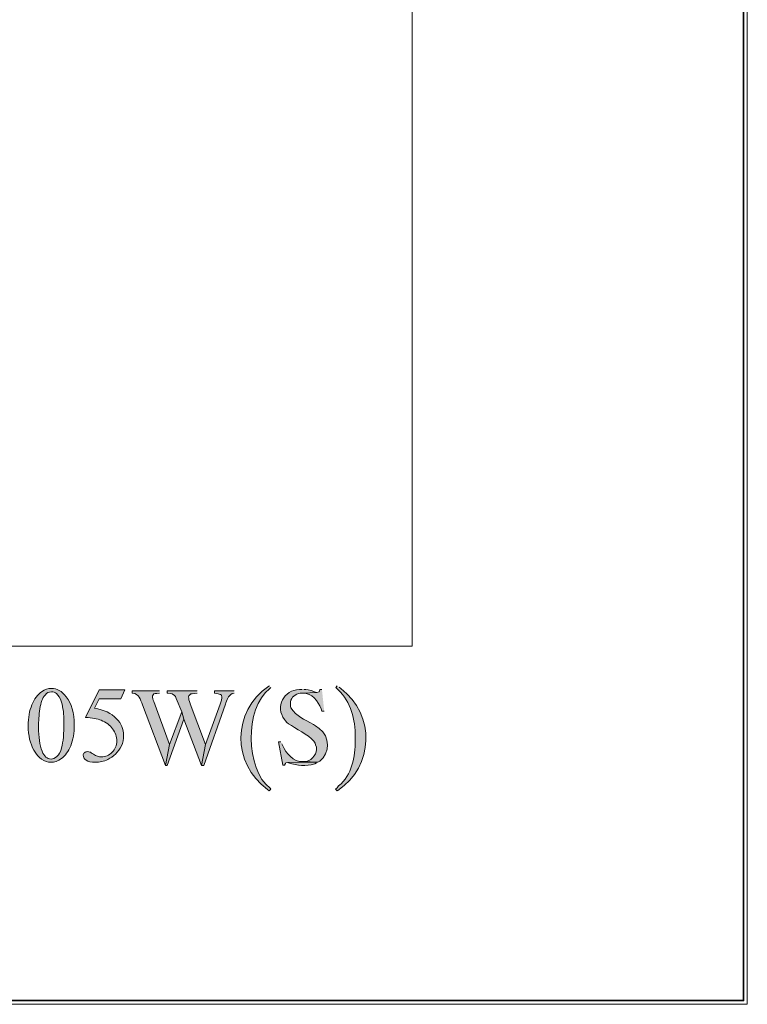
# Model space of a CAD drawing. Header units: inches. Extents: x 1352 to 2050, y -1711 to -1289.
# Tile 119 of 256: x 2015 to 2050, y -1710 to -1664. Entities that reach past the tile are written whole.
import ezdxf

# ---------------------------------------------------------------- set-up
doc = ezdxf.new("R2010")
doc.units = ezdxf.units.IN
doc.header["$MEASUREMENT"] = 0
doc.layers.add('图层 1', color=7, linetype='Continuous')

# ---------------------------------------------------------------- blocks, each defined once
blk = doc.blocks.new('block 10')
at = {"layer": '图层 1', "lineweight": 0}
blk.add_lwpolyline([(1754.306, -1289.756), (2049.659, -1289.756), (2049.659, -1710.267), (1754.306, -1710.267), (1754.306, -1289.756)], dxfattribs=at)
blk = doc.blocks.new('block 13')
at = {"layer": '图层 1', "lineweight": 0}
blk.add_lwpolyline([(1754.306, -1289.756), (2049.659, -1289.756), (2049.659, -1710.267), (1754.306, -1710.267), (1754.306, -1289.756)], dxfattribs=at)
at = {"layer": '图层 1', "color": 250, "lineweight": 35, "true_color": 0x221814}
blk.add_lwpolyline([(1754.482, -1289.932), (2049.482, -1289.932), (2049.482, -1710.09), (1754.482, -1710.09), (1754.482, -1289.932)], dxfattribs=at)
blk = doc.blocks.new('block 14')
at = {"layer": '图层 1', "lineweight": 0}
blk.add_lwpolyline([(1754.306, -1289.756), (2049.659, -1289.756), (2049.659, -1710.267), (1754.306, -1710.267), (1754.306, -1289.756)], dxfattribs=at)
blk = doc.blocks.new('block 15')
at = {"layer": '图层 1', "lineweight": 0}
blk.add_lwpolyline([(1754.306, -1289.756), (2049.659, -1289.756), (2049.659, -1710.267), (1754.306, -1710.267), (1754.306, -1289.756)], dxfattribs=at)
blk = doc.blocks.new('block 16')
at = {"layer": '图层 1', "true_color": 0x221814}
h = blk.add_hatch(color=250, dxfattribs=at)
edge = h.paths.add_edge_path()
edge.add_spline(control_points=[(2027.233, -1695.313), (2027.233, -1695.313), (2027.19, -1695.334), (2027.19, -1695.334), (2025.46, -1696.516), (2025.455, -1698.952), (2027.127, -1700.18), (2027.127, -1700.18), (2027.211, -1700.244), (2027.211, -1700.244), (2027.211, -1700.244), (2027.296, -1700.16), (2027.296, -1700.16), (2027.296, -1700.16), (2027.254, -1700.117), (2027.254, -1700.117), (2026.097, -1699.261), (2026.05, -1696.329), (2027.233, -1695.461), (2027.233, -1695.461), (2027.296, -1695.397), (2027.296, -1695.397)], knot_values=[0, 0, 0, 0, 0.352778, 0.352778, 0.352778, 0.705556, 0.705556, 0.705556, 1.058333, 1.058333, 1.058333, 1.411111, 1.411111, 1.411111, 1.763889, 1.763889, 1.763889, 2.116667, 2.116667, 2.116667, 2.469444, 2.469444, 2.469444, 2.469444], degree=3, periodic=0)
edge.add_line((2027.296, -1695.397), (2027.233, -1695.313))
h = blk.add_hatch(color=250, dxfattribs=at)
edge = h.paths.add_edge_path()
edge.add_spline(control_points=[(2030.408, -1695.313), (2030.408, -1695.313), (2030.344, -1695.397), (2030.344, -1695.397), (2030.344, -1695.397), (2030.45, -1695.503), (2030.45, -1695.503), (2031.052, -1696.055), (2031.255, -1696.913), (2031.254, -1697.704), (2031.254, -1697.704), (2031.254, -1697.874), (2031.254, -1697.874), (2031.247, -1698.644), (2031.104, -1699.497), (2030.471, -1700.011), (2030.471, -1700.011), (2030.408, -1700.096), (2030.408, -1700.096), (2030.408, -1700.096), (2030.323, -1700.16), (2030.323, -1700.16), (2030.323, -1700.16), (2030.408, -1700.244), (2030.408, -1700.244), (2030.408, -1700.244), (2030.429, -1700.223), (2030.429, -1700.223), (2032.135, -1699.109), (2032.205, -1696.672), (2030.577, -1695.439), (2030.577, -1695.439), (2030.492, -1695.376), (2030.492, -1695.376)], knot_values=[0, 0, 0, 0, 0.352778, 0.352778, 0.352778, 0.705556, 0.705556, 0.705556, 1.058333, 1.058333, 1.058333, 1.411111, 1.411111, 1.411111, 1.763889, 1.763889, 1.763889, 2.116667, 2.116667, 2.116667, 2.469444, 2.469444, 2.469444, 2.822222, 2.822222, 2.822222, 3.175, 3.175, 3.175, 3.527778, 3.527778, 3.527778, 3.880556, 3.880556, 3.880556, 3.880556], degree=3, periodic=0)
edge.add_line((2030.492, -1695.376), (2030.408, -1695.313))
h = blk.add_hatch(color=250, dxfattribs=at)
h.dxf.hatch_style = 2
edge = h.paths.add_edge_path()
edge.add_spline(control_points=[(2015.897, -1697.193), (2015.897, -1696.812), (2015.955, -1696.483), (2016.07, -1696.208), (2016.185, -1695.932), (2016.337, -1695.727), (2016.528, -1695.593), (2016.676, -1695.486), (2016.829, -1695.432), (2016.987, -1695.432), (2017.243, -1695.432), (2017.474, -1695.563), (2017.677, -1695.824), (2017.932, -1696.148), (2018.06, -1696.587), (2018.06, -1697.142), (2018.06, -1697.529), (2018.004, -1697.859), (2017.892, -1698.13), (2017.78, -1698.401), (2017.637, -1698.598), (2017.464, -1698.721), (2017.291, -1698.843), (2017.123, -1698.904), (2016.962, -1698.904), (2016.643, -1698.904), (2016.378, -1698.716), (2016.166, -1698.34), (2015.987, -1698.022), (2015.897, -1697.64), (2015.897, -1697.193)], knot_values=[0, 0, 0, 0, 0.352778, 0.352778, 0.352778, 0.705556, 0.705556, 0.705556, 1.058333, 1.058333, 1.058333, 1.411111, 1.411111, 1.411111, 1.763889, 1.763889, 1.763889, 2.116667, 2.116667, 2.116667, 2.469444, 2.469444, 2.469444, 2.822222, 2.822222, 2.822222, 3.175, 3.175, 3.175, 3.527778, 3.527778, 3.527778, 3.527778], degree=3, periodic=0)
edge.add_line((2015.897, -1697.193), (2015.897, -1697.193))
edge = h.paths.add_edge_path()
edge.add_spline(control_points=[(2016.381, -1697.255), (2016.381, -1697.715), (2016.437, -1698.091), (2016.55, -1698.381), (2016.645, -1698.626), (2016.784, -1698.749), (2016.97, -1698.749), (2017.059, -1698.749), (2017.151, -1698.709), (2017.246, -1698.629), (2017.341, -1698.55), (2017.414, -1698.416), (2017.463, -1698.229), (2017.538, -1697.946), (2017.577, -1697.547), (2017.577, -1697.033), (2017.577, -1696.651), (2017.537, -1696.333), (2017.458, -1696.078), (2017.399, -1695.889), (2017.323, -1695.755), (2017.228, -1695.676), (2017.161, -1695.622), (2017.08, -1695.595), (2016.984, -1695.595), (2016.873, -1695.595), (2016.773, -1695.645), (2016.686, -1695.746), (2016.568, -1695.882), (2016.487, -1696.096), (2016.445, -1696.389), (2016.402, -1696.682), (2016.381, -1696.97), (2016.381, -1697.255)], knot_values=[0, 0, 0, 0, 0.352778, 0.352778, 0.352778, 0.705556, 0.705556, 0.705556, 1.058333, 1.058333, 1.058333, 1.411111, 1.411111, 1.411111, 1.763889, 1.763889, 1.763889, 2.116667, 2.116667, 2.116667, 2.469444, 2.469444, 2.469444, 2.822222, 2.822222, 2.822222, 3.175, 3.175, 3.175, 3.527778, 3.527778, 3.527778, 3.880556, 3.880556, 3.880556, 3.880556], degree=3, periodic=0)
edge.add_line((2016.381, -1697.255), (2016.381, -1697.255))
h = blk.add_hatch(color=250, dxfattribs=at)
h.dxf.hatch_style = 2
edge = h.paths.add_edge_path()
edge.add_spline(control_points=[(2020.431, -1695.501), (2020.431, -1695.501), (2020.239, -1695.921), (2020.239, -1695.921), (2020.239, -1695.921), (2019.234, -1695.921), (2019.234, -1695.921), (2019.234, -1695.921), (2019.014, -1696.369), (2019.014, -1696.369), (2019.45, -1696.434), (2019.794, -1696.596), (2020.05, -1696.855), (2020.268, -1697.079), (2020.378, -1697.342), (2020.378, -1697.644), (2020.378, -1697.82), (2020.342, -1697.983), (2020.27, -1698.132), (2020.198, -1698.282), (2020.109, -1698.41), (2020, -1698.515), (2019.892, -1698.62), (2019.771, -1698.705), (2019.638, -1698.769), (2019.449, -1698.859), (2019.255, -1698.904), (2019.056, -1698.904), (2018.855, -1698.904), (2018.71, -1698.87), (2018.618, -1698.802), (2018.527, -1698.734), (2018.481, -1698.658), (2018.481, -1698.576), (2018.481, -1698.53), (2018.5, -1698.49), (2018.538, -1698.454), (2018.575, -1698.419), (2018.623, -1698.402), (2018.681, -1698.402), (2018.723, -1698.402), (2018.761, -1698.408), (2018.793, -1698.421), (2018.825, -1698.434), (2018.88, -1698.468), (2018.957, -1698.522), (2019.08, -1698.608), (2019.205, -1698.65), (2019.332, -1698.65), (2019.524, -1698.65), (2019.693, -1698.577), (2019.838, -1698.432), (2019.984, -1698.287), (2020.057, -1698.11), (2020.057, -1697.901), (2020.057, -1697.699), (2019.992, -1697.509), (2019.862, -1697.334), (2019.732, -1697.16), (2019.553, -1697.024), (2019.324, -1696.929), (2019.145, -1696.855), (2018.901, -1696.813), (2018.592, -1696.801), (2018.592, -1696.801), (2019.234, -1695.501), (2019.234, -1695.501), (2019.234, -1695.501), (2020.431, -1695.501), (2020.431, -1695.501)], knot_values=[0, 0, 0, 0, 1, 1, 1, 2, 2, 2, 3, 3, 3, 4, 4, 4, 5, 5, 5, 6, 6, 6, 7, 7, 7, 8, 8, 8, 9, 9, 9, 10, 10, 10, 11, 11, 11, 12, 12, 12, 13, 13, 13, 14, 14, 14, 15, 15, 15, 16, 16, 16, 17, 17, 17, 18, 18, 18, 19, 19, 19, 20, 20, 20, 21, 21, 21, 22, 22, 22, 23, 23, 23, 23], degree=3, periodic=1)
h = blk.add_hatch(color=250, dxfattribs=at)
edge = h.paths.add_edge_path()
edge.add_spline(control_points=[(2022.068, -1695.545), (2022.068, -1695.545), (2020.777, -1695.545), (2020.777, -1695.545), (2020.777, -1695.545), (2020.777, -1695.651), (2020.777, -1695.651), (2020.777, -1695.651), (2020.798, -1695.651), (2020.798, -1695.651), (2021.107, -1695.708), (2021.163, -1695.941), (2021.264, -1696.201), (2021.264, -1696.201), (2022.343, -1699.059), (2022.343, -1699.059), (2022.343, -1699.059), (2022.533, -1698.064), (2022.533, -1698.064), (2022.533, -1698.064), (2021.793, -1696.053), (2021.793, -1696.053), (2021.714, -1695.892), (2021.675, -1695.637), (2021.941, -1695.672), (2021.941, -1695.672), (2022.068, -1695.651), (2022.068, -1695.651)], knot_values=[0, 0, 0, 0, 0.352778, 0.352778, 0.352778, 0.705556, 0.705556, 0.705556, 1.058333, 1.058333, 1.058333, 1.411111, 1.411111, 1.411111, 1.763889, 1.763889, 1.763889, 2.116667, 2.116667, 2.116667, 2.469444, 2.469444, 2.469444, 2.822222, 2.822222, 2.822222, 3.175, 3.175, 3.175, 3.175], degree=3, periodic=0)
edge.add_line((2022.068, -1695.651), (2022.068, -1695.545))
for points in [[(2023.825, -1695.545), (2022.427, -1695.545), (2022.427, -1695.651), (2022.449, -1695.651), (2022.576, -1695.672), (2022.66, -1695.694), (2022.724, -1695.736), (2022.745, -1695.757), (2022.809, -1695.82), (2022.851, -1695.905), (2023.105, -1696.54), (2023.211, -1696.878), (2024.036, -1699.059), (2024.227, -1698.064), (2023.507, -1696.159), (2023.507, -1696.138), (2023.465, -1696.053), (2023.444, -1695.968), (2023.444, -1695.905), (2023.422, -1695.82), (2023.444, -1695.778), (2023.528, -1695.694), (2023.592, -1695.694), (2023.698, -1695.672), (2023.825, -1695.651)], [(2023.105, -1696.54), (2022.534, -1698.063), (2022.343, -1699.059), (2022.427, -1699.059), (2023.211, -1696.879)]]:
    blk.add_hatch(color=250, dxfattribs=at).paths.add_polyline_path(points)
h = blk.add_hatch(color=250, dxfattribs=at)
edge = h.paths.add_edge_path()
edge.add_spline(control_points=[(2025.56, -1695.545), (2025.56, -1695.545), (2024.65, -1695.545), (2024.65, -1695.545), (2024.65, -1695.545), (2024.65, -1695.651), (2024.65, -1695.651), (2024.65, -1695.651), (2024.756, -1695.672), (2024.756, -1695.672), (2024.756, -1695.672), (2024.926, -1695.715), (2024.926, -1695.715), (2024.926, -1695.715), (2024.968, -1695.757), (2024.968, -1695.757), (2024.968, -1695.757), (2024.989, -1695.842), (2024.989, -1695.842), (2024.989, -1695.842), (2024.989, -1695.884), (2024.989, -1695.884), (2024.989, -1695.884), (2024.968, -1695.99), (2024.968, -1695.99), (2024.968, -1695.99), (2024.947, -1696.075), (2024.947, -1696.075), (2024.947, -1696.075), (2024.904, -1696.18), (2024.904, -1696.18), (2024.904, -1696.18), (2024.227, -1698.064), (2024.227, -1698.064), (2024.227, -1698.064), (2024.036, -1699.059), (2024.036, -1699.059), (2024.036, -1699.059), (2024.142, -1699.059), (2024.142, -1699.059), (2024.142, -1699.059), (2025.158, -1696.18), (2025.158, -1696.18), (2025.209, -1695.985), (2025.292, -1695.777), (2025.476, -1695.672), (2025.476, -1695.672), (2025.56, -1695.651), (2025.56, -1695.651)], knot_values=[0, 0, 0, 0, 0.352778, 0.352778, 0.352778, 0.705556, 0.705556, 0.705556, 1.058333, 1.058333, 1.058333, 1.411111, 1.411111, 1.411111, 1.763889, 1.763889, 1.763889, 2.116667, 2.116667, 2.116667, 2.469444, 2.469444, 2.469444, 2.822222, 2.822222, 2.822222, 3.175, 3.175, 3.175, 3.527778, 3.527778, 3.527778, 3.880556, 3.880556, 3.880556, 4.233333, 4.233333, 4.233333, 4.586111, 4.586111, 4.586111, 4.938889, 4.938889, 4.938889, 5.291667, 5.291667, 5.291667, 5.644444, 5.644444, 5.644444, 5.644444], degree=3, periodic=0)
edge.add_line((2025.56, -1695.651), (2025.56, -1695.545))
h = blk.add_hatch(color=250, dxfattribs=at)
edge = h.paths.add_edge_path()
edge.add_spline(control_points=[(2028.757, -1695.482), (2028.757, -1695.482), (2028.63, -1695.482), (2028.63, -1695.482), (2027.894, -1695.506), (2027.473, -1696.283), (2027.931, -1696.9), (2027.931, -1696.9), (2027.973, -1696.963), (2027.973, -1696.963), (2027.973, -1696.963), (2028.037, -1697.027), (2028.037, -1697.027), (2028.037, -1697.027), (2028.121, -1697.091), (2028.121, -1697.091), (2028.435, -1697.333), (2029.054, -1697.592), (2029.307, -1697.915), (2029.307, -1697.915), (2029.37, -1698.001), (2029.37, -1698.001), (2029.37, -1698.001), (2029.391, -1698.085), (2029.391, -1698.085), (2029.54, -1698.369), (2029.328, -1698.687), (2029.074, -1698.826), (2029.074, -1698.826), (2028.99, -1698.847), (2028.99, -1698.847), (2028.99, -1698.847), (2028.883, -1698.869), (2028.883, -1698.869), (2028.883, -1698.869), (2028.778, -1698.869), (2028.778, -1698.869), (2028.778, -1698.869), (2029.497, -1698.89), (2029.497, -1698.89), (2029.497, -1698.89), (2029.582, -1698.847), (2029.582, -1698.847), (2030.073, -1698.471), (2030.071, -1697.68), (2029.561, -1697.323), (2029.561, -1697.323), (2029.391, -1697.196), (2029.391, -1697.196), (2029.391, -1697.196), (2029.286, -1697.133), (2029.286, -1697.133), (2028.848, -1696.858), (2028.495, -1696.773), (2028.228, -1696.35), (2028.228, -1696.35), (2028.206, -1696.265), (2028.206, -1696.265), (2028.206, -1696.265), (2028.206, -1696.159), (2028.206, -1696.159), (2028.209, -1695.9), (2028.358, -1695.758), (2028.587, -1695.672), (2028.587, -1695.672), (2028.672, -1695.651), (2028.672, -1695.651), (2028.672, -1695.651), (2028.778, -1695.651), (2028.778, -1695.651), (2028.778, -1695.651), (2029.455, -1695.63), (2029.455, -1695.63), (2029.455, -1695.63), (2029.412, -1695.63), (2029.412, -1695.63), (2029.305, -1695.564), (2029.057, -1695.504), (2028.926, -1695.482), (2028.926, -1695.482), (2028.841, -1695.482), (2028.841, -1695.482)], knot_values=[0, 0, 0, 0, 0.352778, 0.352778, 0.352778, 0.705556, 0.705556, 0.705556, 1.058333, 1.058333, 1.058333, 1.411111, 1.411111, 1.411111, 1.763889, 1.763889, 1.763889, 2.116667, 2.116667, 2.116667, 2.469444, 2.469444, 2.469444, 2.822222, 2.822222, 2.822222, 3.175, 3.175, 3.175, 3.527778, 3.527778, 3.527778, 3.880556, 3.880556, 3.880556, 4.233333, 4.233333, 4.233333, 4.586111, 4.586111, 4.586111, 4.938889, 4.938889, 4.938889, 5.291667, 5.291667, 5.291667, 5.644444, 5.644444, 5.644444, 5.997222, 5.997222, 5.997222, 6.35, 6.35, 6.35, 6.702778, 6.702778, 6.702778, 7.055556, 7.055556, 7.055556, 7.408333, 7.408333, 7.408333, 7.761111, 7.761111, 7.761111, 8.113889, 8.113889, 8.113889, 8.466667, 8.466667, 8.466667, 8.819444, 8.819444, 8.819444, 9.172222, 9.172222, 9.172222, 9.525, 9.525, 9.525, 9.525], degree=3, periodic=0)
edge.add_line((2028.841, -1695.482), (2028.757, -1695.482))
h = blk.add_hatch(color=250, dxfattribs=at)
edge = h.paths.add_edge_path()
edge.add_spline(control_points=[(2029.688, -1695.482), (2029.688, -1695.482), (2029.604, -1695.482), (2029.604, -1695.482), (2029.604, -1695.482), (2029.582, -1695.503), (2029.582, -1695.503), (2029.582, -1695.503), (2029.561, -1695.587), (2029.561, -1695.587), (2029.561, -1695.587), (2029.455, -1695.63), (2029.455, -1695.63), (2029.455, -1695.63), (2028.777, -1695.651), (2028.777, -1695.651), (2028.777, -1695.651), (2028.799, -1695.651), (2028.799, -1695.651), (2029.22, -1695.651), (2029.513, -1696.022), (2029.646, -1696.392), (2029.646, -1696.392), (2029.688, -1696.498), (2029.688, -1696.498), (2029.688, -1696.498), (2029.794, -1696.498), (2029.794, -1696.498)], knot_values=[0, 0, 0, 0, 0.352778, 0.352778, 0.352778, 0.705556, 0.705556, 0.705556, 1.058333, 1.058333, 1.058333, 1.411111, 1.411111, 1.411111, 1.763889, 1.763889, 1.763889, 2.116667, 2.116667, 2.116667, 2.469444, 2.469444, 2.469444, 2.822222, 2.822222, 2.822222, 3.175, 3.175, 3.175, 3.175], degree=3, periodic=0)
edge.add_line((2029.794, -1696.498), (2029.688, -1695.482))
h = blk.add_hatch(color=250, dxfattribs=at)
edge = h.paths.add_edge_path()
edge.add_spline(control_points=[(2027.762, -1697.937), (2027.762, -1697.937), (2027.656, -1697.937), (2027.656, -1697.937), (2027.656, -1697.937), (2027.846, -1699.038), (2027.846, -1699.038), (2027.846, -1699.038), (2027.931, -1699.038), (2027.931, -1699.038), (2027.931, -1699.038), (2027.973, -1698.953), (2027.973, -1698.953), (2027.973, -1698.953), (2027.995, -1698.932), (2027.995, -1698.932), (2027.995, -1698.932), (2028.079, -1698.911), (2028.079, -1698.911), (2028.079, -1698.911), (2029.497, -1698.89), (2029.497, -1698.89), (2029.497, -1698.89), (2028.777, -1698.869), (2028.777, -1698.869), (2028.375, -1698.899), (2027.993, -1698.465), (2027.846, -1698.128), (2027.846, -1698.128), (2027.804, -1698.043), (2027.804, -1698.043)], knot_values=[0, 0, 0, 0, 0.352778, 0.352778, 0.352778, 0.705556, 0.705556, 0.705556, 1.058333, 1.058333, 1.058333, 1.411111, 1.411111, 1.411111, 1.763889, 1.763889, 1.763889, 2.116667, 2.116667, 2.116667, 2.469444, 2.469444, 2.469444, 2.822222, 2.822222, 2.822222, 3.175, 3.175, 3.175, 3.527778, 3.527778, 3.527778, 3.527778], degree=3, periodic=0)
edge.add_line((2027.804, -1698.043), (2027.762, -1697.937))
h = blk.add_hatch(color=250, dxfattribs=at)
edge = h.paths.add_edge_path()
edge.add_spline(control_points=[(2029.497, -1698.89), (2029.497, -1698.89), (2028.079, -1698.911), (2028.079, -1698.911), (2028.079, -1698.911), (2028.122, -1698.932), (2028.122, -1698.932), (2028.55, -1699.062), (2028.915, -1699.109), (2029.349, -1698.974), (2029.349, -1698.974), (2029.434, -1698.932), (2029.434, -1698.932)], knot_values=[0, 0, 0, 0, 0.352778, 0.352778, 0.352778, 0.705556, 0.705556, 0.705556, 1.058333, 1.058333, 1.058333, 1.411111, 1.411111, 1.411111, 1.411111], degree=3, periodic=0)
edge.add_line((2029.434, -1698.932), (2029.497, -1698.89))
at = {"layer": '图层 1', "lineweight": 0}
for points in [[(1754.306, -1289.756), (2049.659, -1289.756), (2049.659, -1710.267), (1754.306, -1710.267), (1754.306, -1289.756)], [(2023.825, -1695.545), (2022.427, -1695.545), (2022.427, -1695.651), (2022.449, -1695.651), (2022.576, -1695.672), (2022.66, -1695.694), (2022.724, -1695.736), (2022.745, -1695.757), (2022.809, -1695.82), (2022.851, -1695.905), (2023.105, -1696.54), (2023.211, -1696.878), (2024.036, -1699.059), (2024.227, -1698.064), (2023.507, -1696.159), (2023.507, -1696.138), (2023.465, -1696.053), (2023.444, -1695.968), (2023.444, -1695.905), (2023.422, -1695.82), (2023.444, -1695.778), (2023.528, -1695.694), (2023.592, -1695.694), (2023.698, -1695.672), (2023.825, -1695.651)], [(2023.105, -1696.54), (2022.534, -1698.063), (2022.343, -1699.059), (2022.427, -1699.059), (2023.211, -1696.879)]]:
    blk.add_lwpolyline(points, dxfattribs=at)
for points, knots in [([(2027.233, -1695.313), (2027.233, -1695.313), (2027.19, -1695.334), (2027.19, -1695.334), (2025.46, -1696.516), (2025.455, -1698.952), (2027.127, -1700.18), (2027.127, -1700.18), (2027.211, -1700.244), (2027.211, -1700.244), (2027.211, -1700.244), (2027.296, -1700.16), (2027.296, -1700.16), (2027.296, -1700.16), (2027.254, -1700.117), (2027.254, -1700.117), (2026.097, -1699.261), (2026.05, -1696.329), (2027.233, -1695.461), (2027.233, -1695.461), (2027.296, -1695.397), (2027.296, -1695.397)], [0, 0, 0, 0, 1, 1, 1, 2, 2, 2, 3, 3, 3, 4, 4, 4, 5, 5, 5, 6, 6, 6, 7, 7, 7, 7]), ([(2030.408, -1695.313), (2030.408, -1695.313), (2030.344, -1695.397), (2030.344, -1695.397), (2030.344, -1695.397), (2030.45, -1695.503), (2030.45, -1695.503), (2031.052, -1696.055), (2031.255, -1696.913), (2031.254, -1697.704), (2031.254, -1697.704), (2031.254, -1697.874), (2031.254, -1697.874), (2031.247, -1698.644), (2031.104, -1699.497), (2030.471, -1700.011), (2030.471, -1700.011), (2030.408, -1700.096), (2030.408, -1700.096), (2030.408, -1700.096), (2030.323, -1700.16), (2030.323, -1700.16), (2030.323, -1700.16), (2030.408, -1700.244), (2030.408, -1700.244), (2030.408, -1700.244), (2030.429, -1700.223), (2030.429, -1700.223), (2032.135, -1699.109), (2032.205, -1696.672), (2030.577, -1695.439), (2030.577, -1695.439), (2030.492, -1695.376), (2030.492, -1695.376)], [0, 0, 0, 0, 1, 1, 1, 2, 2, 2, 3, 3, 3, 4, 4, 4, 5, 5, 5, 6, 6, 6, 7, 7, 7, 8, 8, 8, 9, 9, 9, 10, 10, 10, 11, 11, 11, 11]), ([(2015.897, -1697.193), (2015.897, -1696.812), (2015.955, -1696.483), (2016.07, -1696.208), (2016.185, -1695.932), (2016.337, -1695.727), (2016.528, -1695.593), (2016.676, -1695.486), (2016.829, -1695.432), (2016.987, -1695.432), (2017.243, -1695.432), (2017.474, -1695.563), (2017.677, -1695.824), (2017.932, -1696.148), (2018.06, -1696.587), (2018.06, -1697.142), (2018.06, -1697.529), (2018.004, -1697.859), (2017.892, -1698.13), (2017.78, -1698.401), (2017.637, -1698.598), (2017.464, -1698.721), (2017.291, -1698.843), (2017.123, -1698.904), (2016.962, -1698.904), (2016.643, -1698.904), (2016.378, -1698.716), (2016.166, -1698.34), (2015.987, -1698.022), (2015.897, -1697.64), (2015.897, -1697.193)], [0, 0, 0, 0, 1, 1, 1, 2, 2, 2, 3, 3, 3, 4, 4, 4, 5, 5, 5, 6, 6, 6, 7, 7, 7, 8, 8, 8, 9, 9, 9, 10, 10, 10, 10]), ([(2016.381, -1697.255), (2016.381, -1697.715), (2016.437, -1698.091), (2016.55, -1698.381), (2016.645, -1698.626), (2016.784, -1698.749), (2016.97, -1698.749), (2017.059, -1698.749), (2017.151, -1698.709), (2017.246, -1698.629), (2017.341, -1698.55), (2017.414, -1698.416), (2017.463, -1698.229), (2017.538, -1697.946), (2017.577, -1697.547), (2017.577, -1697.033), (2017.577, -1696.651), (2017.537, -1696.333), (2017.458, -1696.078), (2017.399, -1695.889), (2017.323, -1695.755), (2017.228, -1695.676), (2017.161, -1695.622), (2017.08, -1695.595), (2016.984, -1695.595), (2016.873, -1695.595), (2016.773, -1695.645), (2016.686, -1695.746), (2016.568, -1695.882), (2016.487, -1696.096), (2016.445, -1696.389), (2016.402, -1696.682), (2016.381, -1696.97), (2016.381, -1697.255)], [0, 0, 0, 0, 1, 1, 1, 2, 2, 2, 3, 3, 3, 4, 4, 4, 5, 5, 5, 6, 6, 6, 7, 7, 7, 8, 8, 8, 9, 9, 9, 10, 10, 10, 11, 11, 11, 11]), ([(2020.431, -1695.501), (2020.431, -1695.501), (2020.239, -1695.921), (2020.239, -1695.921), (2020.239, -1695.921), (2019.234, -1695.921), (2019.234, -1695.921), (2019.234, -1695.921), (2019.014, -1696.369), (2019.014, -1696.369), (2019.45, -1696.434), (2019.794, -1696.596), (2020.05, -1696.855), (2020.268, -1697.079), (2020.378, -1697.342), (2020.378, -1697.644), (2020.378, -1697.82), (2020.342, -1697.983), (2020.27, -1698.132), (2020.198, -1698.282), (2020.109, -1698.41), (2020, -1698.515), (2019.892, -1698.62), (2019.771, -1698.705), (2019.638, -1698.769), (2019.449, -1698.859), (2019.255, -1698.904), (2019.056, -1698.904), (2018.855, -1698.904), (2018.71, -1698.87), (2018.618, -1698.802), (2018.527, -1698.734), (2018.481, -1698.658), (2018.481, -1698.576), (2018.481, -1698.53), (2018.5, -1698.49), (2018.538, -1698.454), (2018.575, -1698.419), (2018.623, -1698.402), (2018.681, -1698.402), (2018.723, -1698.402), (2018.761, -1698.408), (2018.793, -1698.421), (2018.825, -1698.434), (2018.88, -1698.468), (2018.957, -1698.522), (2019.08, -1698.608), (2019.205, -1698.65), (2019.332, -1698.65), (2019.524, -1698.65), (2019.693, -1698.577), (2019.838, -1698.432), (2019.984, -1698.287), (2020.057, -1698.11), (2020.057, -1697.901), (2020.057, -1697.699), (2019.992, -1697.509), (2019.862, -1697.334), (2019.732, -1697.16), (2019.553, -1697.024), (2019.324, -1696.929), (2019.145, -1696.855), (2018.901, -1696.813), (2018.592, -1696.801), (2018.592, -1696.801), (2019.234, -1695.501), (2019.234, -1695.501), (2019.234, -1695.501), (2020.431, -1695.501), (2020.431, -1695.501)], [0, 0, 0, 0, 1, 1, 1, 2, 2, 2, 3, 3, 3, 4, 4, 4, 5, 5, 5, 6, 6, 6, 7, 7, 7, 8, 8, 8, 9, 9, 9, 10, 10, 10, 11, 11, 11, 12, 12, 12, 13, 13, 13, 14, 14, 14, 15, 15, 15, 16, 16, 16, 17, 17, 17, 18, 18, 18, 19, 19, 19, 20, 20, 20, 21, 21, 21, 22, 22, 22, 23, 23, 23, 23]), ([(2022.068, -1695.545), (2022.068, -1695.545), (2020.777, -1695.545), (2020.777, -1695.545), (2020.777, -1695.545), (2020.777, -1695.651), (2020.777, -1695.651), (2020.777, -1695.651), (2020.798, -1695.651), (2020.798, -1695.651), (2021.107, -1695.708), (2021.163, -1695.941), (2021.264, -1696.201), (2021.264, -1696.201), (2022.343, -1699.059), (2022.343, -1699.059), (2022.343, -1699.059), (2022.533, -1698.064), (2022.533, -1698.064), (2022.533, -1698.064), (2021.793, -1696.053), (2021.793, -1696.053), (2021.714, -1695.892), (2021.675, -1695.637), (2021.941, -1695.672), (2021.941, -1695.672), (2022.068, -1695.651), (2022.068, -1695.651)], [0, 0, 0, 0, 1, 1, 1, 2, 2, 2, 3, 3, 3, 4, 4, 4, 5, 5, 5, 6, 6, 6, 7, 7, 7, 8, 8, 8, 9, 9, 9, 9]), ([(2025.56, -1695.545), (2025.56, -1695.545), (2024.65, -1695.545), (2024.65, -1695.545), (2024.65, -1695.545), (2024.65, -1695.651), (2024.65, -1695.651), (2024.65, -1695.651), (2024.756, -1695.672), (2024.756, -1695.672), (2024.756, -1695.672), (2024.926, -1695.715), (2024.926, -1695.715), (2024.926, -1695.715), (2024.968, -1695.757), (2024.968, -1695.757), (2024.968, -1695.757), (2024.989, -1695.842), (2024.989, -1695.842), (2024.989, -1695.842), (2024.989, -1695.884), (2024.989, -1695.884), (2024.989, -1695.884), (2024.968, -1695.99), (2024.968, -1695.99), (2024.968, -1695.99), (2024.947, -1696.075), (2024.947, -1696.075), (2024.947, -1696.075), (2024.904, -1696.18), (2024.904, -1696.18), (2024.904, -1696.18), (2024.227, -1698.064), (2024.227, -1698.064), (2024.227, -1698.064), (2024.036, -1699.059), (2024.036, -1699.059), (2024.036, -1699.059), (2024.142, -1699.059), (2024.142, -1699.059), (2024.142, -1699.059), (2025.158, -1696.18), (2025.158, -1696.18), (2025.209, -1695.985), (2025.292, -1695.777), (2025.476, -1695.672), (2025.476, -1695.672), (2025.56, -1695.651), (2025.56, -1695.651)], [0, 0, 0, 0, 1, 1, 1, 2, 2, 2, 3, 3, 3, 4, 4, 4, 5, 5, 5, 6, 6, 6, 7, 7, 7, 8, 8, 8, 9, 9, 9, 10, 10, 10, 11, 11, 11, 12, 12, 12, 13, 13, 13, 14, 14, 14, 15, 15, 15, 16, 16, 16, 16]), ([(2028.757, -1695.482), (2028.757, -1695.482), (2028.63, -1695.482), (2028.63, -1695.482), (2027.894, -1695.506), (2027.473, -1696.283), (2027.931, -1696.9), (2027.931, -1696.9), (2027.973, -1696.963), (2027.973, -1696.963), (2027.973, -1696.963), (2028.037, -1697.027), (2028.037, -1697.027), (2028.037, -1697.027), (2028.121, -1697.091), (2028.121, -1697.091), (2028.435, -1697.333), (2029.054, -1697.592), (2029.307, -1697.915), (2029.307, -1697.915), (2029.37, -1698.001), (2029.37, -1698.001), (2029.37, -1698.001), (2029.391, -1698.085), (2029.391, -1698.085), (2029.54, -1698.369), (2029.328, -1698.687), (2029.074, -1698.826), (2029.074, -1698.826), (2028.99, -1698.847), (2028.99, -1698.847), (2028.99, -1698.847), (2028.883, -1698.869), (2028.883, -1698.869), (2028.883, -1698.869), (2028.778, -1698.869), (2028.778, -1698.869), (2028.778, -1698.869), (2029.497, -1698.89), (2029.497, -1698.89), (2029.497, -1698.89), (2029.582, -1698.847), (2029.582, -1698.847), (2030.073, -1698.471), (2030.071, -1697.68), (2029.561, -1697.323), (2029.561, -1697.323), (2029.391, -1697.196), (2029.391, -1697.196), (2029.391, -1697.196), (2029.286, -1697.133), (2029.286, -1697.133), (2028.848, -1696.858), (2028.495, -1696.773), (2028.228, -1696.35), (2028.228, -1696.35), (2028.206, -1696.265), (2028.206, -1696.265), (2028.206, -1696.265), (2028.206, -1696.159), (2028.206, -1696.159), (2028.209, -1695.9), (2028.358, -1695.758), (2028.587, -1695.672), (2028.587, -1695.672), (2028.672, -1695.651), (2028.672, -1695.651), (2028.672, -1695.651), (2028.778, -1695.651), (2028.778, -1695.651), (2028.778, -1695.651), (2029.455, -1695.63), (2029.455, -1695.63), (2029.455, -1695.63), (2029.412, -1695.63), (2029.412, -1695.63), (2029.305, -1695.564), (2029.057, -1695.504), (2028.926, -1695.482), (2028.926, -1695.482), (2028.841, -1695.482), (2028.841, -1695.482)], [0, 0, 0, 0, 1, 1, 1, 2, 2, 2, 3, 3, 3, 4, 4, 4, 5, 5, 5, 6, 6, 6, 7, 7, 7, 8, 8, 8, 9, 9, 9, 10, 10, 10, 11, 11, 11, 12, 12, 12, 13, 13, 13, 14, 14, 14, 15, 15, 15, 16, 16, 16, 17, 17, 17, 18, 18, 18, 19, 19, 19, 20, 20, 20, 21, 21, 21, 22, 22, 22, 23, 23, 23, 24, 24, 24, 25, 25, 25, 26, 26, 26, 27, 27, 27, 27]), ([(2029.688, -1695.482), (2029.688, -1695.482), (2029.604, -1695.482), (2029.604, -1695.482), (2029.604, -1695.482), (2029.582, -1695.503), (2029.582, -1695.503), (2029.582, -1695.503), (2029.561, -1695.587), (2029.561, -1695.587), (2029.561, -1695.587), (2029.455, -1695.63), (2029.455, -1695.63), (2029.455, -1695.63), (2028.777, -1695.651), (2028.777, -1695.651), (2028.777, -1695.651), (2028.799, -1695.651), (2028.799, -1695.651), (2029.22, -1695.651), (2029.513, -1696.022), (2029.646, -1696.392), (2029.646, -1696.392), (2029.688, -1696.498), (2029.688, -1696.498), (2029.688, -1696.498), (2029.794, -1696.498), (2029.794, -1696.498)], [0, 0, 0, 0, 1, 1, 1, 2, 2, 2, 3, 3, 3, 4, 4, 4, 5, 5, 5, 6, 6, 6, 7, 7, 7, 8, 8, 8, 9, 9, 9, 9]), ([(2027.762, -1697.937), (2027.762, -1697.937), (2027.656, -1697.937), (2027.656, -1697.937), (2027.656, -1697.937), (2027.846, -1699.038), (2027.846, -1699.038), (2027.846, -1699.038), (2027.931, -1699.038), (2027.931, -1699.038), (2027.931, -1699.038), (2027.973, -1698.953), (2027.973, -1698.953), (2027.973, -1698.953), (2027.995, -1698.932), (2027.995, -1698.932), (2027.995, -1698.932), (2028.079, -1698.911), (2028.079, -1698.911), (2028.079, -1698.911), (2029.497, -1698.89), (2029.497, -1698.89), (2029.497, -1698.89), (2028.777, -1698.869), (2028.777, -1698.869), (2028.375, -1698.899), (2027.993, -1698.465), (2027.846, -1698.128), (2027.846, -1698.128), (2027.804, -1698.043), (2027.804, -1698.043)], [0, 0, 0, 0, 1, 1, 1, 2, 2, 2, 3, 3, 3, 4, 4, 4, 5, 5, 5, 6, 6, 6, 7, 7, 7, 8, 8, 8, 9, 9, 9, 10, 10, 10, 10]), ([(2029.497, -1698.89), (2029.497, -1698.89), (2028.079, -1698.911), (2028.079, -1698.911), (2028.079, -1698.911), (2028.122, -1698.932), (2028.122, -1698.932), (2028.55, -1699.062), (2028.915, -1699.109), (2029.349, -1698.974), (2029.349, -1698.974), (2029.434, -1698.932), (2029.434, -1698.932)], [0, 0, 0, 0, 1, 1, 1, 2, 2, 2, 3, 3, 3, 4, 4, 4, 4])]:
    blk.add_open_spline(points, degree=3, knots=knots, dxfattribs=at)
blk = doc.blocks.new('block 9')
at = {"layer": '图层 1', "lineweight": 0}
blk.add_lwpolyline([(1754.306, -1289.756), (2049.659, -1289.756), (2049.659, -1710.267), (1754.306, -1710.267), (1754.306, -1289.756)], dxfattribs=at)
at = {"layer": '图层 1', "color": 250, "lineweight": 18, "true_color": 0x221814}
blk.add_lwpolyline([(2033.92, -1319.206), (2033.92, -1693.454), (1769.996, -1693.454)], dxfattribs=at)
at = {"layer": '图层 1'}
for name in ['block 10', 'block 13', 'block 14', 'block 15', 'block 16']:
    blk.add_blockref(name, (0, 0), dxfattribs=at)
blk = doc.blocks.new('block 2')
at = {"layer": '图层 1'}
blk.add_blockref('block 9', (0, 0), dxfattribs=at)

msp = doc.modelspace()

# ---------------------------------------------------------------- block references
at = {"layer": '图层 1'}
msp.add_blockref('block 2', (0, 0), dxfattribs=at)

doc.saveas('drawing.dxf')
